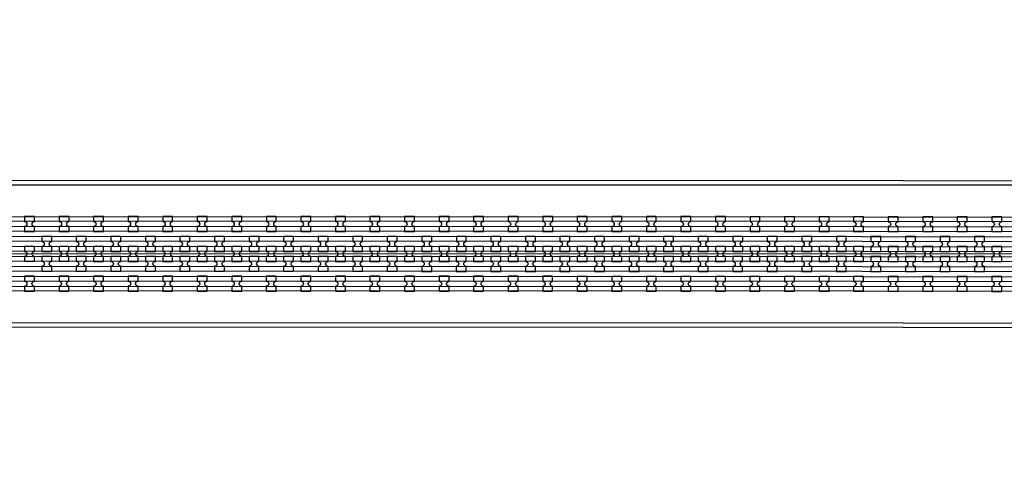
# Model space of a CAD drawing. Extents: x -63500 to 63500, y -63500 to 63500.
# Tile 205 of 256: x -11875 to -4750, y 30378 to 33603. Entities that reach past the tile are written whole.
import ezdxf

# ---------------------------------------------------------------- set-up
doc = ezdxf.new("R2010")
doc.units = 13
doc.header["$MEASUREMENT"] = 0
for name, color, linetype in [('1_Metal', 2, 'Continuous'), ('2_Electrodes', 5, 'Continuous'), ('3_Outline', 4, 'Continuous')]:
    doc.layers.add(name, color=color, linetype=linetype)

msp = doc.modelspace()

# ---------------------------------------------------------------- linework, layer by layer
for p, q in [((-20094, 32409.9), (-1594, 32406.8)), ((-1594.1, 31906.8), (-20094.1, 31909.9))]:
    msp.add_line(p, q)
for radius in [50000, 47500, 45000]:
    msp.add_circle((0, 0), radius)
at = {"layer": '1_Metal'}
for points in [[(-50000, 0, -1), (50000, 0), (51000, 0, 1), (-51000, 0)], [(-20094.1, 31819.9), (-19690.1, 31819.8), (8129.9, 31815.1, 0.414214), (9970.2, 33654.8), (9970.3, 34154.8, 0.414214), (8130.6, 35995.1), (6895.4, 35995.3, 0.244698), (6880.6, 35987.7), (6839.3, 36016.6), (6903.9, 36108.8), (6916.7, 36099.8, 0.013045), (6917.2, 36096.5, -0.091902), (6916.8, 36052.8, 0.471648), (6934.5, 36031.3), (8130.6, 36031.1, -0.414214), (10006.3, 34154.8), (10006.2, 33654.8, -0.414214), (8129.9, 31779.1), (-19690.1, 31783.8), (-20094.1, 31783.9)], [(-20094.1, 31891.9), (-19690.1, 31891.8), (8129.9, 31887.1, 0.414214), (9898.2, 33654.8), (9898.3, 34154.8, 0.414214), (8130.6, 35923.1), (6844.3, 35923.3, 0.244698), (6829.5, 35915.7), (6788.6, 35944.3), (6839.3, 36016.6), (6880.6, 35987.7, 0.606815), (6895.4, 35959.3), (8130.6, 35959.1, -0.414214), (9934.3, 34154.8), (9934.2, 33654.8, -0.414214), (8129.9, 31851.1), (-19690.1, 31855.8), (-20094.1, 31855.9)], [(-20094.1, 31963.9), (-19690, 31963.8), (8129.9, 31959.1, 0.414214), (9826.2, 33654.8), (9826.3, 34154.8, 0.414214), (8130.6, 35851.1), (6794, 35851.4, 0.244698), (6779.2, 35843.7), (6738.3, 35872.4), (6788.6, 35944.3), (6829.5, 35915.7, 0.606815), (6844.2, 35887.3), (8130.6, 35887.1, -0.414214), (9862.3, 34154.8), (9862.2, 33654.8, -0.414214), (8129.9, 31923.1), (-19690.1, 31927.8), (-20094.1, 31927.9)], [(-20094.1, 32035.9), (-19690, 32035.8), (8129.9, 32031.1, 0.414214), (9754.2, 33654.9), (9754.3, 34154.9, 0.414214), (8130.6, 35779.1), (6743.5, 35779.4, 0.188661), (6731.3, 35774.6, -0.063999), (6706.4, 35756.9), (6673.5, 35779.9), (6738.3, 35872.4), (6779.2, 35843.7, 0.606815), (6794, 35815.4), (8130.6, 35815.1, -0.414214), (9790.3, 34154.8), (9790.2, 33654.8, -0.414214), (8129.9, 31995.1), (-19690, 31999.8), (-20094.1, 31999.9)], [(-11840, 32070.4), (-11768, 32070.4), (-11768, 32106.4, -0.414214), (-11786, 32124.4), (-11786, 32124.4, -0.414214), (-11768, 32142.4), (-11768, 32178.4), (-11840, 32178.4), (-11840, 32142.4, -0.414214), (-11822, 32124.4), (-11822, 32124.4, -0.414214), (-11840, 32106.4)], [(-11590, 32070.4), (-11518, 32070.4), (-11518, 32106.4, -0.414214), (-11536, 32124.4), (-11536, 32124.4, -0.414214), (-11518, 32142.4), (-11518, 32178.4), (-11590, 32178.4), (-11590, 32142.4, -0.414214), (-11572, 32124.4), (-11572, 32124.4, -0.414214), (-11590, 32106.4)], [(-11340, 32070.3), (-11268, 32070.3), (-11268, 32106.3, -0.414214), (-11286, 32124.3), (-11286, 32124.3, -0.414214), (-11268, 32142.3), (-11268, 32178.3), (-11340, 32178.3), (-11340, 32142.3, -0.414214), (-11322, 32124.3), (-11322, 32124.3, -0.414214), (-11340, 32106.3)], [(-11090, 32070.3), (-11018, 32070.3), (-11018, 32106.3, -0.414214), (-11036, 32124.3), (-11036, 32124.3, -0.414214), (-11018, 32142.3), (-11018, 32178.3), (-11090, 32178.3), (-11090, 32142.3, -0.414214), (-11072, 32124.3), (-11072, 32124.3, -0.414214), (-11090, 32106.3)], [(-10840, 32070.3), (-10768, 32070.2), (-10768, 32106.2, -0.414214), (-10786, 32124.2), (-10786, 32124.2, -0.414214), (-10768, 32142.2), (-10768, 32178.2), (-10840, 32178.3), (-10840, 32142.3, -0.414214), (-10822, 32124.3), (-10822, 32124.3, -0.414214), (-10840, 32106.3)], [(-10590, 32070.2), (-10518, 32070.2), (-10518, 32106.2, -0.414214), (-10536, 32124.2), (-10536, 32124.2, -0.414214), (-10518, 32142.2), (-10518, 32178.2), (-10590, 32178.2), (-10590, 32142.2, -0.414214), (-10572, 32124.2), (-10572, 32124.2, -0.414214), (-10590, 32106.2)], [(-10340, 32070.2), (-10268, 32070.2), (-10268, 32106.2, -0.414214), (-10286, 32124.2), (-10286, 32124.2, -0.414214), (-10268, 32142.2), (-10268, 32178.2), (-10340, 32178.2), (-10340, 32142.2, -0.414214), (-10322, 32124.2), (-10322, 32124.2, -0.414214), (-10340, 32106.2)], [(-10090, 32070.1), (-10018, 32070.1), (-10018, 32106.1, -0.414214), (-10036, 32124.1), (-10036, 32124.1, -0.414214), (-10018, 32142.1), (-10018, 32178.1), (-10090, 32178.1), (-10090, 32142.1, -0.414214), (-10072, 32124.1), (-10072, 32124.1, -0.414214), (-10090, 32106.1)], [(-9840, 32070.1), (-9768, 32070.1), (-9768, 32106.1, -0.414214), (-9786, 32124.1), (-9786, 32124.1, -0.414214), (-9768, 32142.1), (-9768, 32178.1), (-9840, 32178.1), (-9840, 32142.1, -0.414214), (-9822, 32124.1), (-9822, 32124.1, -0.414214), (-9840, 32106.1)], [(-9590, 32070), (-9518, 32070), (-9518, 32106, -0.414214), (-9536, 32124), (-9536, 32124, -0.414214), (-9518, 32142), (-9518, 32178), (-9590, 32178), (-9590, 32142, -0.414214), (-9572, 32124), (-9572, 32124, -0.414214), (-9590, 32106)], [(-9340, 32070), (-9268, 32070), (-9268, 32106, -0.414214), (-9286, 32124), (-9286, 32124, -0.414214), (-9268, 32142), (-9268, 32178), (-9340, 32178), (-9340, 32142, -0.414214), (-9322, 32124), (-9322, 32124, -0.414214), (-9340, 32106)], [(-9090, 32070), (-9018, 32070), (-9018, 32106, -0.414214), (-9036, 32124), (-9036, 32124, -0.414214), (-9018, 32142), (-9018, 32178), (-9090, 32178), (-9090, 32142, -0.414214), (-9072, 32124), (-9072, 32124, -0.414214), (-9090, 32106)], [(-8840, 32069.9), (-8768, 32069.9), (-8768, 32105.9, -0.414214), (-8786, 32123.9), (-8786, 32123.9, -0.414214), (-8768, 32141.9), (-8768, 32177.9), (-8840, 32177.9), (-8840, 32141.9, -0.414214), (-8822, 32123.9), (-8822, 32123.9, -0.414214), (-8840, 32105.9)], [(-8590, 32069.9), (-8518, 32069.9), (-8518, 32105.9, -0.414214), (-8536, 32123.9), (-8536, 32123.9, -0.414214), (-8518, 32141.9), (-8518, 32177.9), (-8590, 32177.9), (-8590, 32141.9, -0.414214), (-8572, 32123.9), (-8572, 32123.9, -0.414214), (-8590, 32105.9)], [(-8340, 32069.8), (-8268, 32069.8), (-8268, 32105.8, -0.414214), (-8286, 32123.8), (-8286, 32123.8, -0.414214), (-8268, 32141.8), (-8268, 32177.8), (-8340, 32177.8), (-8340, 32141.8, -0.414214), (-8322, 32123.8), (-8322, 32123.8, -0.414214), (-8340, 32105.8)], [(-8090, 32069.8), (-8018, 32069.8), (-8018, 32105.8, -0.414214), (-8036, 32123.8), (-8036, 32123.8, -0.414214), (-8018, 32141.8), (-8018, 32177.8), (-8090, 32177.8), (-8090, 32141.8, -0.414214), (-8072, 32123.8), (-8072, 32123.8, -0.414214), (-8090, 32105.8)], [(-7840, 32069.8), (-7768, 32069.7), (-7768, 32105.7, -0.414214), (-7786, 32123.7), (-7786, 32123.7, -0.414214), (-7768, 32141.7), (-7768, 32177.7), (-7840, 32177.8), (-7840, 32141.8, -0.414214), (-7822, 32123.7), (-7822, 32123.7, -0.414214), (-7840, 32105.8)], [(-7590, 32069.7), (-7518, 32069.7), (-7518, 32105.7, -0.414214), (-7536, 32123.7), (-7536, 32123.7, -0.414214), (-7518, 32141.7), (-7518, 32177.7), (-7590, 32177.7), (-7590, 32141.7, -0.414214), (-7572, 32123.7), (-7572, 32123.7, -0.414214), (-7590, 32105.7)], [(-7340, 32069.7), (-7268, 32069.7), (-7268, 32105.7, -0.414214), (-7286, 32123.7), (-7286, 32123.7, -0.414214), (-7268, 32141.7), (-7268, 32177.7), (-7340, 32177.7), (-7340, 32141.7, -0.414214), (-7322, 32123.7), (-7322, 32123.7, -0.414214), (-7340, 32105.7)], [(-7090, 32069.6), (-7018, 32069.6), (-7018, 32105.6, -0.414214), (-7036, 32123.6), (-7036, 32123.6, -0.414214), (-7018, 32141.6), (-7018, 32177.6), (-7090, 32177.6), (-7090, 32141.6, -0.414214), (-7072, 32123.6), (-7072, 32123.6, -0.414214), (-7090, 32105.6)], [(-6840, 32069.6), (-6768, 32069.6), (-6768, 32105.6, -0.414214), (-6786, 32123.6), (-6786, 32123.6, -0.414214), (-6768, 32141.6), (-6768, 32177.6), (-6840, 32177.6), (-6840, 32141.6, -0.414214), (-6822, 32123.6), (-6822, 32123.6, -0.414214), (-6840, 32105.6)], [(-6590, 32069.5), (-6518, 32069.5), (-6518, 32105.5, -0.414214), (-6536, 32123.5), (-6536, 32123.5, -0.414214), (-6518, 32141.5), (-6518, 32177.5), (-6590, 32177.5), (-6590, 32141.5, -0.414214), (-6572, 32123.5), (-6572, 32123.5, -0.414214), (-6590, 32105.5)], [(-6340, 32069.5), (-6268, 32069.5), (-6268, 32105.5, -0.414214), (-6286, 32123.5), (-6286, 32123.5, -0.414214), (-6268, 32141.5), (-6268, 32177.5), (-6340, 32177.5), (-6340, 32141.5, -0.414214), (-6322, 32123.5), (-6322, 32123.5, -0.414214), (-6340, 32105.5)], [(-6090, 32069.5), (-6018, 32069.4), (-6018, 32105.4, -0.414214), (-6036, 32123.4), (-6036, 32123.4, -0.414214), (-6018, 32141.4), (-6018, 32177.4), (-6090, 32177.5), (-6090, 32141.5, -0.414214), (-6072, 32123.5), (-6072, 32123.5, -0.414214), (-6090, 32105.5)], [(-5840, 32069.4), (-5768, 32069.4), (-5768, 32105.4, -0.414214), (-5786, 32123.4), (-5786, 32123.4, -0.414214), (-5768, 32141.4), (-5768, 32177.4), (-5840, 32177.4), (-5840, 32141.4, -0.414214), (-5822, 32123.4), (-5822, 32123.4, -0.414214), (-5840, 32105.4)], [(-5590, 32069.4), (-5518, 32069.4), (-5518, 32105.4, -0.414214), (-5536, 32123.4), (-5536, 32123.4, -0.414214), (-5518, 32141.4), (-5518, 32177.4), (-5590, 32177.4), (-5590, 32141.4, -0.414214), (-5572, 32123.4), (-5572, 32123.4, -0.414214), (-5590, 32105.4)], [(-5340, 32069.3), (-5268, 32069.3), (-5268, 32105.3, -0.414214), (-5286, 32123.3), (-5286, 32123.3, -0.414214), (-5268, 32141.3), (-5268, 32177.3), (-5340, 32177.3), (-5340, 32141.3, -0.414214), (-5322, 32123.3), (-5322, 32123.3, -0.414214), (-5340, 32105.3)], [(-5090, 32069.3), (-5018, 32069.3), (-5018, 32105.3, -0.414214), (-5036, 32123.3), (-5036, 32123.3, -0.414214), (-5018, 32141.3), (-5018, 32177.3), (-5090, 32177.3), (-5090, 32141.3, -0.414214), (-5072, 32123.3), (-5072, 32123.3, -0.414214), (-5090, 32105.3)], [(-4840, 32069.2), (-4768, 32069.2), (-4768, 32105.2, -0.414214), (-4786, 32123.2), (-4786, 32123.2, -0.414214), (-4768, 32141.2), (-4768, 32177.2), (-4840, 32177.2), (-4840, 32141.2, -0.414214), (-4822, 32123.2), (-4822, 32123.2, -0.414214), (-4840, 32105.2)], [(-11643.1, 31926.4), (-11643.1, 31962.4, -0.414214), (-11661.1, 31980.4), (-11661.1, 31980.4, -0.414214), (-11643.1, 31998.4), (-11643.1, 32034.4), (-11715.1, 32034.4), (-11715.1, 31998.4, -0.414214), (-11697.1, 31980.4), (-11697.1, 31980.4, -0.414214), (-11715.1, 31962.4), (-11715.1, 31926.4)], [(-11393.1, 31926.4), (-11393.1, 31962.4, -0.414214), (-11411.1, 31980.4), (-11411.1, 31980.4, -0.414214), (-11393.1, 31998.4), (-11393.1, 32034.4), (-11465.1, 32034.4), (-11465.1, 31998.4, -0.414214), (-11447.1, 31980.4), (-11447.1, 31980.4, -0.414214), (-11465.1, 31962.4), (-11465.1, 31926.4)], [(-11143.1, 31926.3), (-11143.1, 31962.3, -0.414214), (-11161.1, 31980.3), (-11161.1, 31980.3, -0.414214), (-11143.1, 31998.3), (-11143.1, 32034.3), (-11215.1, 32034.3), (-11215.1, 31998.3, -0.414214), (-11197.1, 31980.3), (-11197.1, 31980.3, -0.414214), (-11215.1, 31962.3), (-11215.1, 31926.3)], [(-10893.1, 31926.3), (-10893.1, 31962.3, -0.414214), (-10911.1, 31980.3), (-10911.1, 31980.3, -0.414214), (-10893.1, 31998.3), (-10893.1, 32034.3), (-10965.1, 32034.3), (-10965.1, 31998.3, -0.414214), (-10947.1, 31980.3), (-10947.1, 31980.3, -0.414214), (-10965.1, 31962.3), (-10965.1, 31926.3)], [(-10643.1, 31926.2), (-10643.1, 31962.2, -0.414214), (-10661.1, 31980.2), (-10661.1, 31980.2, -0.414214), (-10643.1, 31998.2), (-10643.1, 32034.2), (-10715.1, 32034.2), (-10715.1, 31998.2, -0.414214), (-10697.1, 31980.2), (-10697.1, 31980.2, -0.414214), (-10715.1, 31962.2), (-10715.1, 31926.2)], [(-10393.1, 31926.2), (-10393.1, 31962.2, -0.414214), (-10411.1, 31980.2), (-10411.1, 31980.2, -0.414214), (-10393.1, 31998.2), (-10393.1, 32034.2), (-10465.1, 32034.2), (-10465.1, 31998.2, -0.414214), (-10447.1, 31980.2), (-10447.1, 31980.2, -0.414214), (-10465.1, 31962.2), (-10465.1, 31926.2)], [(-10143.1, 31926.1), (-10143.1, 31962.1, -0.414214), (-10161.1, 31980.1), (-10161.1, 31980.1, -0.414214), (-10143.1, 31998.1), (-10143.1, 32034.1), (-10215.1, 32034.2), (-10215.1, 31998.2, -0.414214), (-10197.1, 31980.2), (-10197.1, 31980.2, -0.414214), (-10215.1, 31962.2), (-10215.1, 31926.2)], [(-9893.1, 31926.1), (-9893.1, 31962.1, -0.414214), (-9911.1, 31980.1), (-9911.1, 31980.1, -0.414214), (-9893.1, 31998.1), (-9893.1, 32034.1), (-9965.1, 32034.1), (-9965.1, 31998.1, -0.414214), (-9947.1, 31980.1), (-9947.1, 31980.1, -0.414214), (-9965.1, 31962.1), (-9965.1, 31926.1)], [(-9643.1, 31926.1), (-9643.1, 31962.1, -0.414214), (-9661.1, 31980.1), (-9661.1, 31980.1, -0.414214), (-9643.1, 31998.1), (-9643.1, 32034.1), (-9715.1, 32034.1), (-9715.1, 31998.1, -0.414214), (-9697.1, 31980.1), (-9697.1, 31980.1, -0.414214), (-9715.1, 31962.1), (-9715.1, 31926.1)], [(-9393.1, 31926), (-9393.1, 31962, -0.414214), (-9411.1, 31980), (-9411.1, 31980, -0.414214), (-9393.1, 31998), (-9393.1, 32034), (-9465.1, 32034), (-9465.1, 31998, -0.414214), (-9447.1, 31980), (-9447.1, 31980, -0.414214), (-9465.1, 31962), (-9465.1, 31926)], [(-9143.1, 31926), (-9143.1, 31962, -0.414214), (-9161.1, 31980), (-9161.1, 31980, -0.414214), (-9143.1, 31998), (-9143.1, 32034), (-9215.1, 32034), (-9215.1, 31998, -0.414214), (-9197.1, 31980), (-9197.1, 31980, -0.414214), (-9215.1, 31962), (-9215.1, 31926)], [(-8893.1, 31925.9), (-8893.1, 31961.9, -0.414214), (-8911.1, 31979.9), (-8911.1, 31979.9, -0.414214), (-8893.1, 31997.9), (-8893.1, 32033.9), (-8965.1, 32033.9), (-8965.1, 31997.9, -0.414214), (-8947.1, 31979.9), (-8947.1, 31979.9, -0.414214), (-8965.1, 31961.9), (-8965.1, 31925.9)], [(-8643.1, 31925.9), (-8643.1, 31961.9, -0.414214), (-8661.1, 31979.9), (-8661.1, 31979.9, -0.414214), (-8643.1, 31997.9), (-8643.1, 32033.9), (-8715.1, 32033.9), (-8715.1, 31997.9, -0.414214), (-8697.1, 31979.9), (-8697.1, 31979.9, -0.414214), (-8715.1, 31961.9), (-8715.1, 31925.9)], [(-8393.1, 31925.8), (-8393.1, 31961.8, -0.414214), (-8411.1, 31979.8), (-8411.1, 31979.8, -0.414214), (-8393.1, 31997.8), (-8393.1, 32033.8), (-8465.1, 32033.9), (-8465.1, 31997.9, -0.414214), (-8447.1, 31979.9), (-8447.1, 31979.9, -0.414214), (-8465.1, 31961.9), (-8465.1, 31925.9)], [(-8143.1, 31925.8), (-8143.1, 31961.8, -0.414214), (-8161.1, 31979.8), (-8161.1, 31979.8, -0.414214), (-8143.1, 31997.8), (-8143.1, 32033.8), (-8215.1, 32033.8), (-8215.1, 31997.8, -0.414214), (-8197.1, 31979.8), (-8197.1, 31979.8, -0.414214), (-8215.1, 31961.8), (-8215.1, 31925.8)], [(-7893.1, 31925.8), (-7893.1, 31961.8, -0.414214), (-7911.1, 31979.8), (-7911.1, 31979.8, -0.414214), (-7893.1, 31997.8), (-7893.1, 32033.8), (-7965.1, 32033.8), (-7965.1, 31997.8, -0.414214), (-7947.1, 31979.8), (-7947.1, 31979.8, -0.414214), (-7965.1, 31961.8), (-7965.1, 31925.8)], [(-7643.1, 31925.7), (-7643.1, 31961.7, -0.414214), (-7661.1, 31979.7), (-7661.1, 31979.7, -0.414214), (-7643.1, 31997.7), (-7643.1, 32033.7), (-7715.1, 32033.7), (-7715.1, 31997.7, -0.414214), (-7697.1, 31979.7), (-7697.1, 31979.7, -0.414214), (-7715.1, 31961.7), (-7715.1, 31925.7)], [(-7393.1, 31925.7), (-7393.1, 31961.7, -0.414214), (-7411.1, 31979.7), (-7411.1, 31979.7, -0.414214), (-7393.1, 31997.7), (-7393.1, 32033.7), (-7465.1, 32033.7), (-7465.1, 31997.7, -0.414214), (-7447.1, 31979.7), (-7447.1, 31979.7, -0.414214), (-7465.1, 31961.7), (-7465.1, 31925.7)], [(-7143.1, 31925.6), (-7143.1, 31961.6, -0.414214), (-7161.1, 31979.6), (-7161.1, 31979.6, -0.414214), (-7143.1, 31997.6), (-7143.1, 32033.6), (-7215.1, 32033.6), (-7215.1, 31997.6, -0.414214), (-7197.1, 31979.6), (-7197.1, 31979.6, -0.414214), (-7215.1, 31961.6), (-7215.1, 31925.6)], [(-6893.1, 31925.6), (-6893.1, 31961.6, -0.414214), (-6911.1, 31979.6), (-6911.1, 31979.6, -0.414214), (-6893.1, 31997.6), (-6893.1, 32033.6), (-6965.1, 32033.6), (-6965.1, 31997.6, -0.414214), (-6947.1, 31979.6), (-6947.1, 31979.6, -0.414214), (-6965.1, 31961.6), (-6965.1, 31925.6)], [(-6643.1, 31925.5), (-6643.1, 31961.5, -0.414214), (-6661.1, 31979.6), (-6661.1, 31979.6, -0.414214), (-6643.1, 31997.5), (-6643.1, 32033.5), (-6715.1, 32033.6), (-6715.1, 31997.6, -0.414214), (-6697.1, 31979.6), (-6697.1, 31979.6, -0.414214), (-6715.1, 31961.6), (-6715.1, 31925.6)], [(-6393.1, 31925.5), (-6393.1, 31961.5, -0.414214), (-6411.1, 31979.5), (-6411.1, 31979.5, -0.414214), (-6393.1, 31997.5), (-6393.1, 32033.5), (-6465.1, 32033.5), (-6465.1, 31997.5, -0.414214), (-6447.1, 31979.5), (-6447.1, 31979.5, -0.414214), (-6465.1, 31961.5), (-6465.1, 31925.5)], [(-6143.1, 31925.5), (-6143.1, 31961.5, -0.414214), (-6161.1, 31979.5), (-6161.1, 31979.5, -0.414214), (-6143.1, 31997.5), (-6143.1, 32033.5), (-6215.1, 32033.5), (-6215.1, 31997.5, -0.414214), (-6197.1, 31979.5), (-6197.1, 31979.5, -0.414214), (-6215.1, 31961.5), (-6215.1, 31925.5)], [(-5893.1, 31925.4), (-5893.1, 31961.4, -0.414214), (-5911.1, 31979.4), (-5911.1, 31979.4, -0.414214), (-5893.1, 31997.4), (-5893.1, 32033.4), (-5965.1, 32033.4), (-5965.1, 31997.4, -0.414214), (-5947.1, 31979.4), (-5947.1, 31979.4, -0.414214), (-5965.1, 31961.4), (-5965.1, 31925.4)], [(-5643.1, 31925.4), (-5643.1, 31961.4, -0.414214), (-5661.1, 31979.4), (-5661.1, 31979.4, -0.414214), (-5643.1, 31997.4), (-5643.1, 32033.4), (-5715.1, 32033.4), (-5715.1, 31997.4, -0.414214), (-5697.1, 31979.4), (-5697.1, 31979.4, -0.414214), (-5715.1, 31961.4), (-5715.1, 31925.4)], [(-5393.1, 31925.3), (-5393.1, 31961.3, -0.414214), (-5411.1, 31979.3), (-5411.1, 31979.3, -0.414214), (-5393.1, 31997.3), (-5393.1, 32033.3), (-5465.1, 32033.3), (-5465.1, 31997.3, -0.414214), (-5447.1, 31979.3), (-5447.1, 31979.3, -0.414214), (-5465.1, 31961.3), (-5465.1, 31925.3)], [(-5143.1, 31925.3), (-5143.1, 31961.3, -0.414214), (-5161.1, 31979.3), (-5161.1, 31979.3, -0.414214), (-5143.1, 31997.3), (-5143.1, 32033.3), (-5215.1, 32033.3), (-5215.1, 31997.3, -0.414214), (-5197.1, 31979.3), (-5197.1, 31979.3, -0.414214), (-5215.1, 31961.3), (-5215.1, 31925.3)], [(-4893.1, 31925.3), (-4893.1, 31961.3, -0.414214), (-4911.1, 31979.3), (-4911.1, 31979.3, -0.414214), (-4893.1, 31997.3), (-4893.1, 32033.3), (-4965.1, 32033.3), (-4965.1, 31997.3, -0.414214), (-4947.1, 31979.3), (-4947.1, 31979.3, -0.414214), (-4965.1, 31961.3), (-4965.1, 31925.3)], [(-11768.1, 31962.4), (-11840.1, 31962.4), (-11840.1, 31926.4, -0.414214), (-11822.1, 31908.4), (-11822.1, 31908.4, -0.414214), (-11840.2, 31890.4), (-11840.2, 31854.4), (-11768.2, 31854.4), (-11768.2, 31890.4, -0.414214), (-11786.1, 31908.4), (-11786.1, 31908.4, -0.414214), (-11768.1, 31926.4), (-11768.1, 31962.4)], [(-11518.1, 31962.4), (-11590.1, 31962.4), (-11590.1, 31926.4, -0.414214), (-11572.1, 31908.4), (-11572.1, 31908.4, -0.414214), (-11590.2, 31890.4), (-11590.2, 31854.4), (-11518.2, 31854.4), (-11518.2, 31890.4, -0.414214), (-11536.1, 31908.4), (-11536.1, 31908.4, -0.414214), (-11518.1, 31926.4), (-11518.1, 31962.4)], [(-11268.1, 31962.3), (-11340.1, 31962.3), (-11340.1, 31926.3, -0.414214), (-11322.1, 31908.3), (-11322.1, 31908.3, -0.414214), (-11340.2, 31890.3), (-11340.2, 31854.3), (-11268.2, 31854.3), (-11268.2, 31890.3, -0.414214), (-11286.1, 31908.3), (-11286.1, 31908.3, -0.414214), (-11268.1, 31926.3), (-11268.1, 31962.3)], [(-11018.1, 31962.3), (-11090.1, 31962.3), (-11090.1, 31926.3, -0.414214), (-11072.1, 31908.3), (-11072.1, 31908.3, -0.414214), (-11090.2, 31890.3), (-11090.2, 31854.3), (-11018.2, 31854.3), (-11018.2, 31890.3, -0.414214), (-11036.1, 31908.3), (-11036.1, 31908.3, -0.414214), (-11018.1, 31926.3), (-11018.1, 31962.3)], [(-10768.1, 31962.2), (-10840.1, 31962.3), (-10840.1, 31926.3, -0.414214), (-10822.1, 31908.3), (-10822.1, 31908.3, -0.414214), (-10840.2, 31890.3), (-10840.2, 31854.3), (-10768.2, 31854.2), (-10768.2, 31890.2, -0.414214), (-10786.1, 31908.2), (-10786.1, 31908.2, -0.414214), (-10768.1, 31926.2), (-10768.1, 31962.2)], [(-10518.1, 31962.2), (-10590.1, 31962.2), (-10590.1, 31926.2, -0.414214), (-10572.1, 31908.2), (-10572.1, 31908.2, -0.414214), (-10590.2, 31890.2), (-10590.2, 31854.2), (-10518.2, 31854.2), (-10518.2, 31890.2, -0.414214), (-10536.1, 31908.2), (-10536.1, 31908.2, -0.414214), (-10518.1, 31926.2), (-10518.1, 31962.2)], [(-10268.1, 31962.2), (-10340.1, 31962.2), (-10340.1, 31926.2, -0.414214), (-10322.1, 31908.2), (-10322.1, 31908.2, -0.414214), (-10340.2, 31890.2), (-10340.2, 31854.2), (-10268.2, 31854.2), (-10268.2, 31890.2, -0.414214), (-10286.1, 31908.2), (-10286.1, 31908.2, -0.414214), (-10268.1, 31926.2), (-10268.1, 31962.2)], [(-10018.1, 31962.1), (-10090.1, 31962.1), (-10090.1, 31926.1, -0.414214), (-10072.1, 31908.1), (-10072.1, 31908.1, -0.414214), (-10090.2, 31890.1), (-10090.2, 31854.1), (-10018.2, 31854.1), (-10018.2, 31890.1, -0.414214), (-10036.1, 31908.1), (-10036.1, 31908.1, -0.414214), (-10018.1, 31926.1), (-10018.1, 31962.1)], [(-9768.1, 31962.1), (-9840.1, 31962.1), (-9840.1, 31926.1, -0.414214), (-9822.1, 31908.1), (-9822.1, 31908.1, -0.414214), (-9840.2, 31890.1), (-9840.2, 31854.1), (-9768.2, 31854.1), (-9768.2, 31890.1, -0.414214), (-9786.1, 31908.1), (-9786.1, 31908.1, -0.414214), (-9768.1, 31926.1), (-9768.1, 31962.1)], [(-9518.1, 31962), (-9590.1, 31962), (-9590.1, 31926, -0.414214), (-9572.1, 31908), (-9572.1, 31908, -0.414214), (-9590.2, 31890), (-9590.2, 31854), (-9518.2, 31854), (-9518.2, 31890, -0.414214), (-9536.1, 31908), (-9536.1, 31908, -0.414214), (-9518.1, 31926), (-9518.1, 31962)], [(-9268.1, 31962), (-9340.1, 31962), (-9340.1, 31926, -0.414214), (-9322.1, 31908), (-9322.1, 31908, -0.414214), (-9340.2, 31890), (-9340.2, 31854), (-9268.2, 31854), (-9268.2, 31890, -0.414214), (-9286.1, 31908), (-9286.1, 31908, -0.414214), (-9268.1, 31926), (-9268.1, 31962)], [(-9018.1, 31962), (-9090.1, 31962), (-9090.1, 31926, -0.414214), (-9072.1, 31908), (-9072.1, 31908, -0.414214), (-9090.2, 31890), (-9090.2, 31854), (-9018.2, 31854), (-9018.2, 31890, -0.414214), (-9036.1, 31908), (-9036.1, 31908, -0.414214), (-9018.1, 31926), (-9018.1, 31962)], [(-8768.1, 31961.9), (-8840.1, 31961.9), (-8840.1, 31925.9, -0.414214), (-8822.1, 31907.9), (-8822.1, 31907.9, -0.414214), (-8840.2, 31889.9), (-8840.2, 31853.9), (-8768.2, 31853.9), (-8768.2, 31889.9, -0.414214), (-8786.1, 31907.9), (-8786.1, 31907.9, -0.414214), (-8768.1, 31925.9), (-8768.1, 31961.9)], [(-8518.1, 31961.9), (-8590.1, 31961.9), (-8590.1, 31925.9, -0.414214), (-8572.1, 31907.9), (-8572.1, 31907.9, -0.414214), (-8590.2, 31889.9), (-8590.2, 31853.9), (-8518.2, 31853.9), (-8518.2, 31889.9, -0.414214), (-8536.1, 31907.9), (-8536.1, 31907.9, -0.414214), (-8518.1, 31925.9), (-8518.1, 31961.9)], [(-8268.1, 31961.8), (-8340.1, 31961.8), (-8340.1, 31925.8, -0.414214), (-8322.1, 31907.8), (-8322.1, 31907.8, -0.414214), (-8340.2, 31889.8), (-8340.2, 31853.8), (-8268.2, 31853.8), (-8268.2, 31889.8, -0.414214), (-8286.1, 31907.8), (-8286.1, 31907.8, -0.414214), (-8268.1, 31925.8), (-8268.1, 31961.8)], [(-8018.1, 31961.8), (-8090.1, 31961.8), (-8090.1, 31925.8, -0.414214), (-8072.1, 31907.8), (-8072.1, 31907.8, -0.414214), (-8090.2, 31889.8), (-8090.2, 31853.8), (-8018.2, 31853.8), (-8018.2, 31889.8, -0.414214), (-8036.1, 31907.8), (-8036.1, 31907.8, -0.414214), (-8018.1, 31925.8), (-8018.1, 31961.8)], [(-7768.1, 31961.7), (-7840.1, 31961.8), (-7840.1, 31925.8, -0.414214), (-7822.1, 31907.7), (-7822.1, 31907.7, -0.414214), (-7840.2, 31889.8), (-7840.2, 31853.8), (-7768.2, 31853.7), (-7768.2, 31889.7, -0.414214), (-7786.1, 31907.7), (-7786.1, 31907.7, -0.414214), (-7768.1, 31925.7), (-7768.1, 31961.7)], [(-7518.1, 31961.7), (-7590.1, 31961.7), (-7590.1, 31925.7, -0.414214), (-7572.1, 31907.7), (-7572.1, 31907.7, -0.414214), (-7590.2, 31889.7), (-7590.2, 31853.7), (-7518.2, 31853.7), (-7518.2, 31889.7, -0.414214), (-7536.1, 31907.7), (-7536.1, 31907.7, -0.414214), (-7518.1, 31925.7), (-7518.1, 31961.7)], [(-7268.1, 31961.7), (-7340.1, 31961.7), (-7340.1, 31925.7, -0.414214), (-7322.1, 31907.7), (-7322.1, 31907.7, -0.414214), (-7340.2, 31889.7), (-7340.2, 31853.7), (-7268.2, 31853.7), (-7268.2, 31889.7, -0.414214), (-7286.1, 31907.7), (-7286.1, 31907.7, -0.414214), (-7268.1, 31925.7), (-7268.1, 31961.7)], [(-7018.1, 31961.6), (-7090.1, 31961.6), (-7090.1, 31925.6, -0.414214), (-7072.1, 31907.6), (-7072.1, 31907.6, -0.414214), (-7090.2, 31889.6), (-7090.2, 31853.6), (-7018.2, 31853.6), (-7018.2, 31889.6, -0.414214), (-7036.1, 31907.6), (-7036.1, 31907.6, -0.414214), (-7018.1, 31925.6), (-7018.1, 31961.6)], [(-6768.1, 31961.6), (-6840.1, 31961.6), (-6840.1, 31925.6, -0.414214), (-6822.1, 31907.6), (-6822.1, 31907.6, -0.414214), (-6840.2, 31889.6), (-6840.2, 31853.6), (-6768.2, 31853.6), (-6768.2, 31889.6, -0.414214), (-6786.1, 31907.6), (-6786.1, 31907.6, -0.414214), (-6768.1, 31925.6), (-6768.1, 31961.6)], [(-6518.1, 31961.5), (-6590.1, 31961.5), (-6590.1, 31925.5, -0.414214), (-6572.1, 31907.5), (-6572.1, 31907.5, -0.414214), (-6590.2, 31889.5), (-6590.2, 31853.5), (-6518.2, 31853.5), (-6518.2, 31889.5, -0.414214), (-6536.1, 31907.5), (-6536.1, 31907.5, -0.414214), (-6518.1, 31925.5), (-6518.1, 31961.5)], [(-6268.1, 31961.5), (-6340.1, 31961.5), (-6340.1, 31925.5, -0.414214), (-6322.1, 31907.5), (-6322.1, 31907.5, -0.414214), (-6340.2, 31889.5), (-6340.2, 31853.5), (-6268.2, 31853.5), (-6268.2, 31889.5, -0.414214), (-6286.1, 31907.5), (-6286.1, 31907.5, -0.414214), (-6268.1, 31925.5), (-6268.1, 31961.5)], [(-6018.1, 31961.4), (-6090.1, 31961.5), (-6090.1, 31925.5, -0.414214), (-6072.1, 31907.5), (-6072.1, 31907.5, -0.414214), (-6090.2, 31889.5), (-6090.2, 31853.5), (-6018.2, 31853.4), (-6018.2, 31889.4, -0.414214), (-6036.1, 31907.4), (-6036.1, 31907.4, -0.414214), (-6018.1, 31925.4), (-6018.1, 31961.4)], [(-5768.1, 31961.4), (-5840.1, 31961.4), (-5840.1, 31925.4, -0.414214), (-5822.1, 31907.4), (-5822.1, 31907.4, -0.414214), (-5840.2, 31889.4), (-5840.2, 31853.4), (-5768.2, 31853.4), (-5768.2, 31889.4, -0.414214), (-5786.1, 31907.4), (-5786.1, 31907.4, -0.414214), (-5768.1, 31925.4), (-5768.1, 31961.4)], [(-5518.1, 31961.4), (-5590.1, 31961.4), (-5590.1, 31925.4, -0.414214), (-5572.1, 31907.4), (-5572.1, 31907.4, -0.414214), (-5590.2, 31889.4), (-5590.2, 31853.4), (-5518.2, 31853.4), (-5518.2, 31889.4, -0.414214), (-5536.1, 31907.4), (-5536.1, 31907.4, -0.414214), (-5518.1, 31925.4), (-5518.1, 31961.4)], [(-5268.1, 31961.3), (-5340.1, 31961.3), (-5340.1, 31925.3, -0.414214), (-5322.1, 31907.3), (-5322.1, 31907.3, -0.414214), (-5340.2, 31889.3), (-5340.2, 31853.3), (-5268.2, 31853.3), (-5268.2, 31889.3, -0.414214), (-5286.1, 31907.3), (-5286.1, 31907.3, -0.414214), (-5268.1, 31925.3), (-5268.1, 31961.3)], [(-5018.1, 31961.3), (-5090.1, 31961.3), (-5090.1, 31925.3, -0.414214), (-5072.1, 31907.3), (-5072.1, 31907.3, -0.414214), (-5090.2, 31889.3), (-5090.2, 31853.3), (-5018.2, 31853.3), (-5018.2, 31889.3, -0.414214), (-5036.1, 31907.3), (-5036.1, 31907.3, -0.414214), (-5018.1, 31925.3), (-5018.1, 31961.3)], [(-4768.1, 31961.2), (-4840.1, 31961.2), (-4840.1, 31925.2, -0.414214), (-4822.1, 31907.2), (-4822.1, 31907.2, -0.414214), (-4840.2, 31889.2), (-4840.2, 31853.2), (-4768.2, 31853.2), (-4768.2, 31889.2, -0.414214), (-4786.1, 31907.2), (-4786.1, 31907.2, -0.414214), (-4768.1, 31925.2), (-4768.1, 31961.2)], [(-11643.2, 31890.4), (-11715.2, 31890.4), (-11715.2, 31854.4, -0.414214), (-11697.2, 31836.4), (-11697.2, 31836.4, -0.414214), (-11715.2, 31818.4), (-11715.2, 31782.4), (-11643.2, 31782.4), (-11643.2, 31818.4, -0.414214), (-11661.2, 31836.4), (-11661.2, 31836.4, -0.414214), (-11643.2, 31854.4), (-11643.2, 31890.4)], [(-11393.2, 31890.4), (-11465.2, 31890.4), (-11465.2, 31854.4, -0.414214), (-11447.2, 31836.4), (-11447.2, 31836.4, -0.414214), (-11465.2, 31818.4), (-11465.2, 31782.4), (-11393.2, 31782.4), (-11393.2, 31818.4, -0.414214), (-11411.2, 31836.4), (-11411.2, 31836.4, -0.414214), (-11393.2, 31854.4), (-11393.2, 31890.4)], [(-11143.2, 31890.3), (-11215.2, 31890.3), (-11215.2, 31854.3, -0.414214), (-11197.2, 31836.3), (-11197.2, 31836.3, -0.414214), (-11215.2, 31818.3), (-11215.2, 31782.3), (-11143.2, 31782.3), (-11143.2, 31818.3, -0.414214), (-11161.2, 31836.3), (-11161.2, 31836.3, -0.414214), (-11143.2, 31854.3), (-11143.2, 31890.3)], [(-10893.2, 31890.3), (-10965.2, 31890.3), (-10965.2, 31854.3, -0.414214), (-10947.2, 31836.3), (-10947.2, 31836.3, -0.414214), (-10965.2, 31818.3), (-10965.2, 31782.3), (-10893.2, 31782.3), (-10893.2, 31818.3, -0.414214), (-10911.2, 31836.3), (-10911.2, 31836.3, -0.414214), (-10893.2, 31854.3), (-10893.2, 31890.3)], [(-10643.2, 31890.2), (-10715.2, 31890.2), (-10715.2, 31854.2, -0.414214), (-10697.2, 31836.2), (-10697.2, 31836.2, -0.414214), (-10715.2, 31818.2), (-10715.2, 31782.2), (-10643.2, 31782.2), (-10643.2, 31818.2, -0.414214), (-10661.2, 31836.2), (-10661.2, 31836.2, -0.414214), (-10643.2, 31854.2), (-10643.2, 31890.2)], [(-10393.2, 31890.2), (-10465.2, 31890.2), (-10465.2, 31854.2, -0.414214), (-10447.2, 31836.2), (-10447.2, 31836.2, -0.414214), (-10465.2, 31818.2), (-10465.2, 31782.2), (-10393.2, 31782.2), (-10393.2, 31818.2, -0.414214), (-10411.2, 31836.2), (-10411.2, 31836.2, -0.414214), (-10393.2, 31854.2), (-10393.2, 31890.2)], [(-10143.2, 31890.1), (-10215.2, 31890.2), (-10215.2, 31854.2, -0.414214), (-10197.2, 31836.2), (-10197.2, 31836.2, -0.414214), (-10215.2, 31818.2), (-10215.2, 31782.2), (-10143.2, 31782.1), (-10143.2, 31818.1, -0.414214), (-10161.2, 31836.1), (-10161.2, 31836.1, -0.414214), (-10143.2, 31854.1), (-10143.2, 31890.1)], [(-9893.2, 31890.1), (-9965.2, 31890.1), (-9965.2, 31854.1, -0.414214), (-9947.2, 31836.1), (-9947.2, 31836.1, -0.414214), (-9965.2, 31818.1), (-9965.2, 31782.1), (-9893.2, 31782.1), (-9893.2, 31818.1, -0.414214), (-9911.2, 31836.1), (-9911.2, 31836.1, -0.414214), (-9893.2, 31854.1), (-9893.2, 31890.1)], [(-9643.2, 31890.1), (-9715.2, 31890.1), (-9715.2, 31854.1, -0.414214), (-9697.2, 31836.1), (-9697.2, 31836.1, -0.414214), (-9715.2, 31818.1), (-9715.2, 31782.1), (-9643.2, 31782.1), (-9643.2, 31818.1, -0.414214), (-9661.2, 31836.1), (-9661.2, 31836.1, -0.414214), (-9643.2, 31854.1), (-9643.2, 31890.1)], [(-9393.2, 31890), (-9465.2, 31890), (-9465.2, 31854, -0.414214), (-9447.2, 31836), (-9447.2, 31836, -0.414214), (-9465.2, 31818), (-9465.2, 31782), (-9393.2, 31782), (-9393.2, 31818, -0.414214), (-9411.2, 31836), (-9411.2, 31836, -0.414214), (-9393.2, 31854), (-9393.2, 31890)], [(-9143.2, 31890), (-9215.2, 31890), (-9215.2, 31854, -0.414214), (-9197.2, 31836), (-9197.2, 31836, -0.414214), (-9215.2, 31818), (-9215.2, 31782), (-9143.2, 31782), (-9143.2, 31818, -0.414214), (-9161.2, 31836), (-9161.2, 31836, -0.414214), (-9143.2, 31854), (-9143.2, 31890)], [(-8893.2, 31889.9), (-8965.2, 31889.9), (-8965.2, 31853.9, -0.414214), (-8947.2, 31835.9), (-8947.2, 31835.9, -0.414214), (-8965.2, 31817.9), (-8965.2, 31781.9), (-8893.2, 31781.9), (-8893.2, 31817.9, -0.414214), (-8911.2, 31835.9), (-8911.2, 31835.9, -0.414214), (-8893.2, 31853.9), (-8893.2, 31889.9)], [(-8643.2, 31889.9), (-8715.2, 31889.9), (-8715.2, 31853.9, -0.414214), (-8697.2, 31835.9), (-8697.2, 31835.9, -0.414214), (-8715.2, 31817.9), (-8715.2, 31781.9), (-8643.2, 31781.9), (-8643.2, 31817.9, -0.414214), (-8661.2, 31835.9), (-8661.2, 31835.9, -0.414214), (-8643.2, 31853.9), (-8643.2, 31889.9)], [(-8393.2, 31889.8), (-8465.2, 31889.9), (-8465.2, 31853.9, -0.414214), (-8447.2, 31835.9), (-8447.2, 31835.9, -0.414214), (-8465.2, 31817.9), (-8465.2, 31781.9), (-8393.2, 31781.8), (-8393.2, 31817.8, -0.414214), (-8411.2, 31835.8), (-8411.2, 31835.8, -0.414214), (-8393.2, 31853.8), (-8393.2, 31889.8)], [(-8143.2, 31889.8), (-8215.2, 31889.8), (-8215.2, 31853.8, -0.414214), (-8197.2, 31835.8), (-8197.2, 31835.8, -0.414214), (-8215.2, 31817.8), (-8215.2, 31781.8), (-8143.2, 31781.8), (-8143.2, 31817.8, -0.414214), (-8161.2, 31835.8), (-8161.2, 31835.8, -0.414214), (-8143.2, 31853.8), (-8143.2, 31889.8)], [(-7893.2, 31889.8), (-7965.2, 31889.8), (-7965.2, 31853.8, -0.414214), (-7947.2, 31835.8), (-7947.2, 31835.8, -0.414214), (-7965.2, 31817.8), (-7965.2, 31781.8), (-7893.2, 31781.8), (-7893.2, 31817.8, -0.414214), (-7911.2, 31835.8), (-7911.2, 31835.8, -0.414214), (-7893.2, 31853.8), (-7893.2, 31889.8)], [(-7643.2, 31889.7), (-7715.2, 31889.7), (-7715.2, 31853.7, -0.414214), (-7697.2, 31835.7), (-7697.2, 31835.7, -0.414214), (-7715.2, 31817.7), (-7715.2, 31781.7), (-7643.2, 31781.7), (-7643.2, 31817.7, -0.414214), (-7661.2, 31835.7), (-7661.2, 31835.7, -0.414214), (-7643.2, 31853.7), (-7643.2, 31889.7)], [(-7393.2, 31889.7), (-7465.2, 31889.7), (-7465.2, 31853.7, -0.414214), (-7447.2, 31835.7), (-7447.2, 31835.7, -0.414214), (-7465.2, 31817.7), (-7465.2, 31781.7), (-7393.2, 31781.7), (-7393.2, 31817.7, -0.414214), (-7411.2, 31835.7), (-7411.2, 31835.7, -0.414214), (-7393.2, 31853.7), (-7393.2, 31889.7)], [(-7143.2, 31889.6), (-7215.2, 31889.6), (-7215.2, 31853.6, -0.414214), (-7197.2, 31835.6), (-7197.2, 31835.6, -0.414214), (-7215.2, 31817.6), (-7215.2, 31781.6), (-7143.2, 31781.6), (-7143.2, 31817.6, -0.414214), (-7161.2, 31835.6), (-7161.2, 31835.6, -0.414214), (-7143.2, 31853.6), (-7143.2, 31889.6)], [(-6893.2, 31889.6), (-6965.2, 31889.6), (-6965.2, 31853.6, -0.414214), (-6947.2, 31835.6), (-6947.2, 31835.6, -0.414214), (-6965.2, 31817.6), (-6965.2, 31781.6), (-6893.2, 31781.6), (-6893.2, 31817.6, -0.414214), (-6911.2, 31835.6), (-6911.2, 31835.6, -0.414214), (-6893.2, 31853.6), (-6893.2, 31889.6)], [(-6643.2, 31889.5), (-6715.2, 31889.6), (-6715.2, 31853.6, -0.414214), (-6697.2, 31835.6), (-6697.2, 31835.6, -0.414214), (-6715.2, 31817.6), (-6715.2, 31781.6), (-6643.2, 31781.5), (-6643.2, 31817.5, -0.414214), (-6661.2, 31835.6), (-6661.2, 31835.6, -0.414214), (-6643.2, 31853.5), (-6643.2, 31889.5)], [(-6393.2, 31889.5), (-6465.2, 31889.5), (-6465.2, 31853.5, -0.414214), (-6447.2, 31835.5), (-6447.2, 31835.5, -0.414214), (-6465.2, 31817.5), (-6465.2, 31781.5), (-6393.2, 31781.5), (-6393.2, 31817.5, -0.414214), (-6411.2, 31835.5), (-6411.2, 31835.5, -0.414214), (-6393.2, 31853.5), (-6393.2, 31889.5)], [(-6143.2, 31889.5), (-6215.2, 31889.5), (-6215.2, 31853.5, -0.414214), (-6197.2, 31835.5), (-6197.2, 31835.5, -0.414214), (-6215.2, 31817.5), (-6215.2, 31781.5), (-6143.2, 31781.5), (-6143.2, 31817.5, -0.414214), (-6161.2, 31835.5), (-6161.2, 31835.5, -0.414214), (-6143.2, 31853.5), (-6143.2, 31889.5)], [(-5893.2, 31889.4), (-5965.2, 31889.4), (-5965.2, 31853.4, -0.414214), (-5947.2, 31835.4), (-5947.2, 31835.4, -0.414214), (-5965.2, 31817.4), (-5965.2, 31781.4), (-5893.2, 31781.4), (-5893.2, 31817.4, -0.414214), (-5911.2, 31835.4), (-5911.2, 31835.4, -0.414214), (-5893.2, 31853.4), (-5893.2, 31889.4)], [(-5643.2, 31889.4), (-5715.2, 31889.4), (-5715.2, 31853.4, -0.414214), (-5697.2, 31835.4), (-5697.2, 31835.4, -0.414214), (-5715.2, 31817.4), (-5715.2, 31781.4), (-5643.2, 31781.4), (-5643.2, 31817.4, -0.414214), (-5661.2, 31835.4), (-5661.2, 31835.4, -0.414214), (-5643.2, 31853.4), (-5643.2, 31889.4)], [(-5393.2, 31889.3), (-5465.2, 31889.3), (-5465.2, 31853.3, -0.414214), (-5447.2, 31835.3), (-5447.2, 31835.3, -0.414214), (-5465.2, 31817.3), (-5465.2, 31781.3), (-5393.2, 31781.3), (-5393.2, 31817.3, -0.414214), (-5411.2, 31835.3), (-5411.2, 31835.3, -0.414214), (-5393.2, 31853.3), (-5393.2, 31889.3)], [(-5143.2, 31889.3), (-5215.2, 31889.3), (-5215.2, 31853.3, -0.414214), (-5197.2, 31835.3), (-5197.2, 31835.3, -0.414214), (-5215.2, 31817.3), (-5215.2, 31781.3), (-5143.2, 31781.3), (-5143.2, 31817.3, -0.414214), (-5161.2, 31835.3), (-5161.2, 31835.3, -0.414214), (-5143.2, 31853.3), (-5143.2, 31889.3)], [(-4893.2, 31889.3), (-4965.2, 31889.3), (-4965.2, 31853.3, -0.414214), (-4947.2, 31835.3), (-4947.2, 31835.3, -0.414214), (-4965.2, 31817.3), (-4965.2, 31781.3), (-4893.2, 31781.3), (-4893.2, 31817.3, -0.414214), (-4911.2, 31835.3), (-4911.2, 31835.3, -0.414214), (-4893.2, 31853.3), (-4893.2, 31889.3)], [(-11840.2, 31638.4), (-11768.2, 31638.4), (-11768.2, 31674.4, -0.414214), (-11786.2, 31692.4), (-11786.2, 31692.4, -0.414214), (-11768.2, 31710.4), (-11768.2, 31746.4), (-11840.2, 31746.4), (-11840.2, 31710.4, -0.414214), (-11822.2, 31692.4), (-11822.2, 31692.4, -0.414214), (-11840.2, 31674.4)], [(-11590.2, 31638.4), (-11518.2, 31638.4), (-11518.2, 31674.4, -0.414214), (-11536.2, 31692.4), (-11536.2, 31692.4, -0.414214), (-11518.2, 31710.4), (-11518.2, 31746.4), (-11590.2, 31746.4), (-11590.2, 31710.4, -0.414214), (-11572.2, 31692.4), (-11572.2, 31692.4, -0.414214), (-11590.2, 31674.4)], [(-11340.2, 31638.3), (-11268.2, 31638.3), (-11268.2, 31674.3, -0.414214), (-11286.2, 31692.3), (-11286.2, 31692.3, -0.414214), (-11268.2, 31710.3), (-11268.2, 31746.3), (-11340.2, 31746.3), (-11340.2, 31710.3, -0.414214), (-11322.2, 31692.3), (-11322.2, 31692.3, -0.414214), (-11340.2, 31674.3)], [(-11090.2, 31638.3), (-11018.2, 31638.3), (-11018.2, 31674.3, -0.414214), (-11036.2, 31692.3), (-11036.2, 31692.3, -0.414214), (-11018.2, 31710.3), (-11018.2, 31746.3), (-11090.2, 31746.3), (-11090.2, 31710.3, -0.414214), (-11072.2, 31692.3), (-11072.2, 31692.3, -0.414214), (-11090.2, 31674.3)], [(-10840.2, 31638.3), (-10768.2, 31638.2), (-10768.2, 31674.2, -0.414214), (-10786.2, 31692.2), (-10786.2, 31692.2, -0.414214), (-10768.2, 31710.2), (-10768.2, 31746.2), (-10840.2, 31746.3), (-10840.2, 31710.3, -0.414214), (-10822.2, 31692.3), (-10822.2, 31692.3, -0.414214), (-10840.2, 31674.3)], [(-10590.2, 31638.2), (-10518.2, 31638.2), (-10518.2, 31674.2, -0.414214), (-10536.2, 31692.2), (-10536.2, 31692.2, -0.414214), (-10518.2, 31710.2), (-10518.2, 31746.2), (-10590.2, 31746.2), (-10590.2, 31710.2, -0.414214), (-10572.2, 31692.2), (-10572.2, 31692.2, -0.414214), (-10590.2, 31674.2)], [(-10340.2, 31638.2), (-10268.2, 31638.2), (-10268.2, 31674.2, -0.414214), (-10286.2, 31692.2), (-10286.2, 31692.2, -0.414214), (-10268.2, 31710.2), (-10268.2, 31746.2), (-10340.2, 31746.2), (-10340.2, 31710.2, -0.414214), (-10322.2, 31692.2), (-10322.2, 31692.2, -0.414214), (-10340.2, 31674.2)], [(-10090.2, 31638.1), (-10018.2, 31638.1), (-10018.2, 31674.1, -0.414214), (-10036.2, 31692.1), (-10036.2, 31692.1, -0.414214), (-10018.2, 31710.1), (-10018.2, 31746.1), (-10090.2, 31746.1), (-10090.2, 31710.1, -0.414214), (-10072.2, 31692.1), (-10072.2, 31692.1, -0.414214), (-10090.2, 31674.1)], [(-9840.2, 31638.1), (-9768.2, 31638.1), (-9768.2, 31674.1, -0.414214), (-9786.2, 31692.1), (-9786.2, 31692.1, -0.414214), (-9768.2, 31710.1), (-9768.2, 31746.1), (-9840.2, 31746.1), (-9840.2, 31710.1, -0.414214), (-9822.2, 31692.1), (-9822.2, 31692.1, -0.414214), (-9840.2, 31674.1)], [(-9590.2, 31638), (-9518.2, 31638), (-9518.2, 31674, -0.414214), (-9536.2, 31692), (-9536.2, 31692, -0.414214), (-9518.2, 31710), (-9518.2, 31746), (-9590.2, 31746), (-9590.2, 31710, -0.414214), (-9572.2, 31692), (-9572.2, 31692, -0.414214), (-9590.2, 31674)], [(-9340.2, 31638), (-9268.2, 31638), (-9268.2, 31674, -0.414214), (-9286.2, 31692), (-9286.2, 31692, -0.414214), (-9268.2, 31710), (-9268.2, 31746), (-9340.2, 31746), (-9340.2, 31710, -0.414214), (-9322.2, 31692), (-9322.2, 31692, -0.414214), (-9340.2, 31674)], [(-9090.2, 31638), (-9018.2, 31638), (-9018.2, 31674, -0.414214), (-9036.2, 31692), (-9036.2, 31692, -0.414214), (-9018.2, 31710), (-9018.2, 31746), (-9090.2, 31746), (-9090.2, 31710, -0.414214), (-9072.2, 31692), (-9072.2, 31692, -0.414214), (-9090.2, 31674)], [(-8840.2, 31637.9), (-8768.2, 31637.9), (-8768.2, 31673.9, -0.414214), (-8786.2, 31691.9), (-8786.2, 31691.9, -0.414214), (-8768.2, 31709.9), (-8768.2, 31745.9), (-8840.2, 31745.9), (-8840.2, 31709.9, -0.414214), (-8822.2, 31691.9), (-8822.2, 31691.9, -0.414214), (-8840.2, 31673.9)], [(-8590.2, 31637.9), (-8518.2, 31637.9), (-8518.2, 31673.9, -0.414214), (-8536.2, 31691.9), (-8536.2, 31691.9, -0.414214), (-8518.2, 31709.9), (-8518.2, 31745.9), (-8590.2, 31745.9), (-8590.2, 31709.9, -0.414214), (-8572.2, 31691.9), (-8572.2, 31691.9, -0.414214), (-8590.2, 31673.9)], [(-8340.2, 31637.8), (-8268.2, 31637.8), (-8268.2, 31673.8, -0.414214), (-8286.2, 31691.8), (-8286.2, 31691.8, -0.414214), (-8268.2, 31709.8), (-8268.2, 31745.8), (-8340.2, 31745.8), (-8340.2, 31709.8, -0.414214), (-8322.2, 31691.8), (-8322.2, 31691.8, -0.414214), (-8340.2, 31673.8)], [(-8090.2, 31637.8), (-8018.2, 31637.8), (-8018.2, 31673.8, -0.414214), (-8036.2, 31691.8), (-8036.2, 31691.8, -0.414214), (-8018.2, 31709.8), (-8018.2, 31745.8), (-8090.2, 31745.8), (-8090.2, 31709.8, -0.414214), (-8072.2, 31691.8), (-8072.2, 31691.8, -0.414214), (-8090.2, 31673.8)], [(-7840.2, 31637.8), (-7768.2, 31637.7), (-7768.2, 31673.7, -0.414214), (-7786.2, 31691.7), (-7786.2, 31691.7, -0.414214), (-7768.2, 31709.7), (-7768.2, 31745.7), (-7840.2, 31745.8), (-7840.2, 31709.8, -0.414214), (-7822.2, 31691.7), (-7822.2, 31691.7, -0.414214), (-7840.2, 31673.8)], [(-7590.2, 31637.7), (-7518.2, 31637.7), (-7518.2, 31673.7, -0.414214), (-7536.2, 31691.7), (-7536.2, 31691.7, -0.414214), (-7518.2, 31709.7), (-7518.2, 31745.7), (-7590.2, 31745.7), (-7590.2, 31709.7, -0.414214), (-7572.2, 31691.7), (-7572.2, 31691.7, -0.414214), (-7590.2, 31673.7)], [(-7340.2, 31637.7), (-7268.2, 31637.7), (-7268.2, 31673.7, -0.414214), (-7286.2, 31691.7), (-7286.2, 31691.7, -0.414214), (-7268.2, 31709.7), (-7268.2, 31745.7), (-7340.2, 31745.7), (-7340.2, 31709.7, -0.414214), (-7322.2, 31691.7), (-7322.2, 31691.7, -0.414214), (-7340.2, 31673.7)], [(-7090.2, 31637.6), (-7018.2, 31637.6), (-7018.2, 31673.6, -0.414214), (-7036.2, 31691.6), (-7036.2, 31691.6, -0.414214), (-7018.2, 31709.6), (-7018.2, 31745.6), (-7090.2, 31745.6), (-7090.2, 31709.6, -0.414214), (-7072.2, 31691.6), (-7072.2, 31691.6, -0.414214), (-7090.2, 31673.6)], [(-6840.2, 31637.6), (-6768.2, 31637.6), (-6768.2, 31673.6, -0.414214), (-6786.2, 31691.6), (-6786.2, 31691.6, -0.414214), (-6768.2, 31709.6), (-6768.2, 31745.6), (-6840.2, 31745.6), (-6840.2, 31709.6, -0.414214), (-6822.2, 31691.6), (-6822.2, 31691.6, -0.414214), (-6840.2, 31673.6)], [(-6590.2, 31637.5), (-6518.2, 31637.5), (-6518.2, 31673.5, -0.414214), (-6536.2, 31691.5), (-6536.2, 31691.5, -0.414214), (-6518.2, 31709.5), (-6518.2, 31745.5), (-6590.2, 31745.5), (-6590.2, 31709.5, -0.414214), (-6572.2, 31691.5), (-6572.2, 31691.5, -0.414214), (-6590.2, 31673.5)], [(-6340.2, 31637.5), (-6268.2, 31637.5), (-6268.2, 31673.5, -0.414214), (-6286.2, 31691.5), (-6286.2, 31691.5, -0.414214), (-6268.2, 31709.5), (-6268.2, 31745.5), (-6340.2, 31745.5), (-6340.2, 31709.5, -0.414214), (-6322.2, 31691.5), (-6322.2, 31691.5, -0.414214), (-6340.2, 31673.5)], [(-6090.2, 31637.5), (-6018.2, 31637.4), (-6018.2, 31673.4, -0.414214), (-6036.2, 31691.4), (-6036.2, 31691.4, -0.414214), (-6018.2, 31709.4), (-6018.2, 31745.4), (-6090.2, 31745.5), (-6090.2, 31709.5, -0.414214), (-6072.2, 31691.5), (-6072.2, 31691.5, -0.414214), (-6090.2, 31673.5)], [(-5840.2, 31637.4), (-5768.2, 31637.4), (-5768.2, 31673.4, -0.414214), (-5786.2, 31691.4), (-5786.2, 31691.4, -0.414214), (-5768.2, 31709.4), (-5768.2, 31745.4), (-5840.2, 31745.4), (-5840.2, 31709.4, -0.414214), (-5822.2, 31691.4), (-5822.2, 31691.4, -0.414214), (-5840.2, 31673.4)], [(-5590.2, 31637.4), (-5518.2, 31637.4), (-5518.2, 31673.4, -0.414214), (-5536.2, 31691.4), (-5536.2, 31691.4, -0.414214), (-5518.2, 31709.4), (-5518.2, 31745.4), (-5590.2, 31745.4), (-5590.2, 31709.4, -0.414214), (-5572.2, 31691.4), (-5572.2, 31691.4, -0.414214), (-5590.2, 31673.4)], [(-5340.2, 31637.3), (-5268.2, 31637.3), (-5268.2, 31673.3, -0.414214), (-5286.2, 31691.3), (-5286.2, 31691.3, -0.414214), (-5268.2, 31709.3), (-5268.2, 31745.3), (-5340.2, 31745.3), (-5340.2, 31709.3, -0.414214), (-5322.2, 31691.3), (-5322.2, 31691.3, -0.414214), (-5340.2, 31673.3)], [(-5090.2, 31637.3), (-5018.2, 31637.3), (-5018.2, 31673.3, -0.414214), (-5036.2, 31691.3), (-5036.2, 31691.3, -0.414214), (-5018.2, 31709.3), (-5018.2, 31745.3), (-5090.2, 31745.3), (-5090.2, 31709.3, -0.414214), (-5072.2, 31691.3), (-5072.2, 31691.3, -0.414214), (-5090.2, 31673.3)], [(-4840.2, 31637.2), (-4768.2, 31637.2), (-4768.2, 31673.2, -0.414214), (-4786.2, 31691.2), (-4786.2, 31691.2, -0.414214), (-4768.2, 31709.2), (-4768.2, 31745.2), (-4840.2, 31745.2), (-4840.2, 31709.2, -0.414214), (-4822.2, 31691.2), (-4822.2, 31691.2, -0.414214), (-4840.2, 31673.2)]]:
    msp.add_lwpolyline(points, format="xyb", close=True, dxfattribs=at)
for points in [[(8130, 32139.1), (-19690, 32143.9), (-20094, 32144), (-20094, 32179.9), (-19690, 32179.8), (8130.1, 32175.1, 0.414214)], [(8130.1, 32067.1), (-19690, 32071.8), (-20094, 32071.9), (-20094, 32107.9), (-19690, 32107.8), (8130, 32103.1, 0.414214)], [(8129.9, 31707.1), (-19690.1, 31711.8), (-20094.1, 31711.9), (-20094.1, 31747.9), (-19690.1, 31747.8), (8130, 31743.1, 0.414214)], [(8130, 31635.1), (-19690.1, 31639.8), (-20094.1, 31639.9), (-20094.1, 31639.9), (-20094.1, 31675.9), (-19690.1, 31675.8), (8129.9, 31671.1, 0.414214)]]:
    msp.add_lwpolyline(points, format="xyb", dxfattribs=at)
at = {"layer": '2_Electrodes'}
for points in [[(47500, 0, 1), (-47500, 0), (-51000, 0, -1), (51000, 0)], [(9982.5, 35484.8, -0.610914), (10080, 35674.8), (10080, 35704.8, 0.610914), (9958.2, 35467.3, -0.156977), (10380.4, 34154.7), (10380.3, 33654.7, -0.414214), (8129.9, 31405.1), (-19095.9, 31409.7), (-19096, 31379.7), (8129.9, 31375.1, 0.414214), (10410.3, 33654.7), (10410.4, 34154.7, 0.156977)]]:
    msp.add_lwpolyline(points, format="xyb", close=True, dxfattribs=at)
msp.add_lwpolyline([(8130.1, 32435.1), (-19095.8, 32439.7), (-19095.8, 32409.7), (8130.1, 32405.1, 0.414214)], format="xyb", dxfattribs=at)
at = {"layer": '3_Outline'}
for points in [[(47500, 0, 1), (-47500, 0), (-51000, 0, -1), (51000, 0)], [(9982.5, 35484.8, -0.610914), (10080, 35674.8), (10080, 35704.8, 0.610914), (9958.2, 35467.3, -0.156977), (10380.4, 34154.7), (10380.3, 33654.7, -0.414214), (8129.9, 31405.1), (-19095.9, 31409.7), (-19096, 31379.7), (8129.9, 31375.1, 0.414214), (10410.3, 33654.7), (10410.4, 34154.7, 0.156977)]]:
    msp.add_lwpolyline(points, format="xyb", close=True, dxfattribs=at)
msp.add_lwpolyline([(8130.1, 32435.1), (-19095.8, 32439.7), (-19095.8, 32409.7), (8130.1, 32405.1, 0.414214)], format="xyb", dxfattribs=at)

doc.saveas('drawing.dxf')
